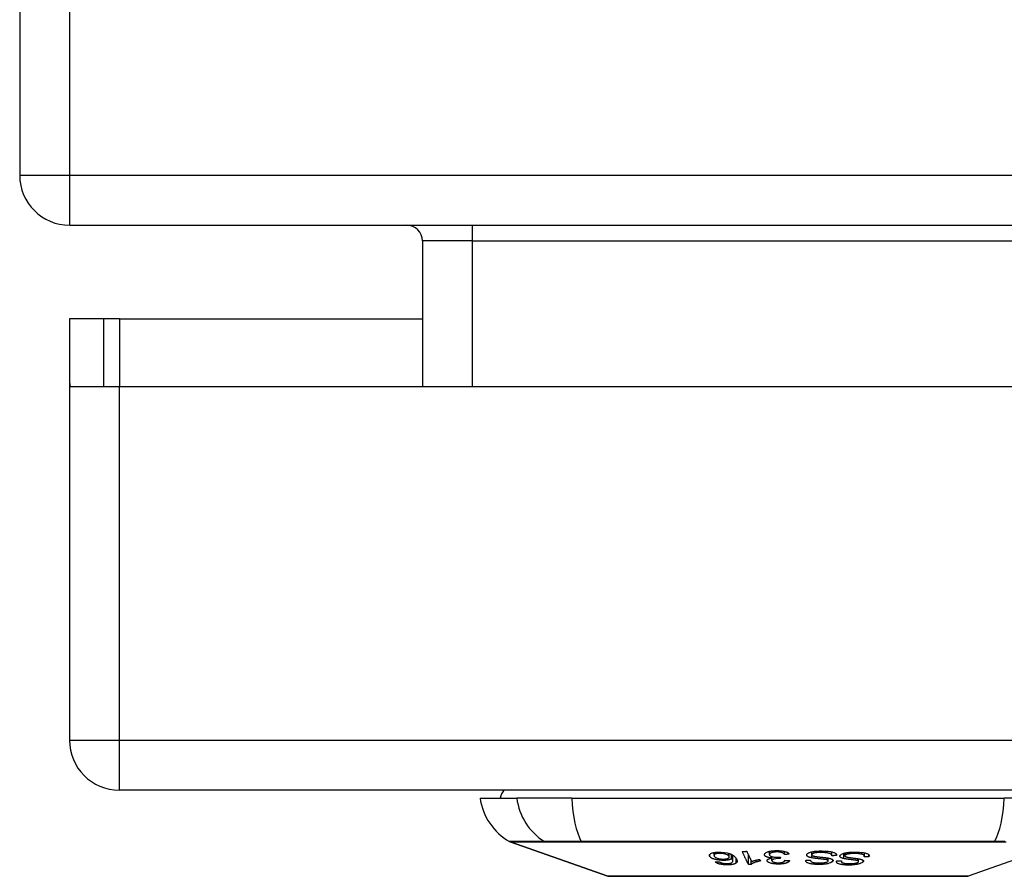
# Model space of a CAD drawing. Header units: inches. Extents: x 28 to 747, y 82 to 346.
# Tile 1 of 246: x 28.44 to 30.4, y 81.83 to 83.53. Entities that reach past the tile are written whole.
import ezdxf

# ---------------------------------------------------------------- set-up
doc = ezdxf.new("R2010")
doc.units = ezdxf.units.IN
doc.header["$MEASUREMENT"] = 0
doc.layers.add('Visible Edges(ANSI)', color=7, linetype='Continuous', lineweight=25)
doc.layers.add('Visible Tangent Edges(ANSI)', color=7, linetype='Continuous', lineweight=25)

msp = doc.modelspace()

# ---------------------------------------------------------------- linework, layer by layer
at = {"layer": 'Visible Edges(ANSI)'}
for p, q in [((28.4441, 95.0191), (28.4441, 83.2171)), ((28.5431, 83.1181), (100.3451, 83.1181)), ((29.2422, 83.0871), (29.2422, 82.7985)), ((28.6106, 82.9325), (28.5426, 82.9325)), ((28.5426, 82.9325), (28.5426, 82.8155)), ((28.6416, 82.9325), (28.6106, 82.9325)), ((28.6106, 82.7985), (28.6106, 82.9325)), ((28.6416, 82.9325), (29.2422, 82.9325)), ((28.5426, 82.8155), (28.5426, 82.0975)), ((28.544, 82.7985), (28.6416, 82.7985)), ((28.6416, 82.7985), (31.1996, 82.7985)), ((100.2466, 81.9985), (28.6416, 81.9985)), ((29.3563, 81.9828), (29.4291, 81.9828)), ((29.5379, 81.9828), (29.4291, 81.9828)), ((29.5379, 81.9828), (30.3952, 81.9828)), ((30.504, 81.9828), (30.3952, 81.9828)), ((29.6097, 81.8281), (29.4162, 81.8959)), ((30.5169, 81.8959), (30.3234, 81.8281)), ((29.82, 81.8691), (29.82, 81.8748)), ((29.8503, 81.866), (29.8503, 81.8729)), ((29.9297, 81.8707), (29.9297, 81.8771)), ((29.9598, 81.871), (29.9598, 81.877)), ((30.0135, 81.8704), (30.0135, 81.8762)), ((30.0534, 81.8688), (30.0534, 81.8761)), ((30.0792, 81.8683), (30.0792, 81.8739)), ((30.118, 81.8677), (30.118, 81.8742)), ((29.8548, 81.8631), (29.8548, 81.871)), ((29.8572, 81.8581), (29.8572, 81.8696)), ((29.888, 81.8513), (29.888, 81.8706)), ((29.8938, 81.8513), (29.8938, 81.8582)), ((29.9107, 81.8613), (29.9122, 81.8582)), ((29.9347, 81.8588), (29.9347, 81.8639)), ((29.9348, 81.8639), (29.9348, 81.8666)), ((29.9515, 81.8658), (29.9509, 81.863)), ((29.9509, 81.863), (29.9509, 81.8657)), ((30.0112, 81.8592), (30.0112, 81.8595)), ((30.0462, 81.8584), (30.0462, 81.8639)), ((30.0628, 81.8688), (30.0628, 81.8709)), ((30.0723, 81.857), (30.0723, 81.8583)), ((30.1065, 81.8571), (30.1065, 81.8624)), ((30.1268, 81.8664), (30.1268, 81.8706))]:
    msp.add_line(p, q, dxfattribs=at)
at = {"layer": 'Visible Edges(ANSI)', "flags": 128}
for points in [[(29.812, 81.8665), (29.8116, 81.867), (29.8113, 81.8675), (29.811, 81.868), (29.8109, 81.8686), (29.8108, 81.8691), (29.8109, 81.8696), (29.811, 81.8701), (29.8113, 81.8706), (29.8116, 81.8711), (29.8121, 81.8717), (29.8128, 81.8723), (29.8138, 81.8729), (29.815, 81.8735), (29.8162, 81.8739), (29.8173, 81.8742), (29.8183, 81.8745), (29.8193, 81.8747), (29.8203, 81.8749), (29.8214, 81.8751), (29.8226, 81.8752), (29.8238, 81.8754), (29.825, 81.8755), (29.8263, 81.8756), (29.8275, 81.8756)], [(29.8298, 81.8731), (29.8291, 81.8731), (29.8284, 81.873), (29.8277, 81.873), (29.827, 81.8729), (29.8263, 81.8728), (29.8257, 81.8727), (29.8251, 81.8726), (29.8245, 81.8724), (29.824, 81.8723), (29.8235, 81.8721), (29.823, 81.872), (29.8226, 81.8718), (29.8222, 81.8716), (29.8218, 81.8714), (29.8215, 81.8712), (29.8211, 81.8709), (29.8207, 81.8706), (29.8203, 81.8702), (29.8201, 81.8697), (29.82, 81.8691), (29.82, 81.8686), (29.8202, 81.868), (29.8206, 81.8675), (29.821, 81.8669)], [(29.8275, 81.8756), (29.834, 81.8756), (29.8405, 81.8751), (29.8463, 81.8741), (29.8499, 81.8731), (29.8511, 81.8727), (29.852, 81.8723), (29.8529, 81.8719), (29.8537, 81.8715), (29.8545, 81.8711), (29.8553, 81.8707), (29.856, 81.8703), (29.8567, 81.8699), (29.8573, 81.8695), (29.8579, 81.8691), (29.8585, 81.8687), (29.859, 81.8682), (29.8596, 81.8678), (29.8601, 81.8673), (29.8606, 81.8669), (29.861, 81.8664), (29.8615, 81.866), (29.8619, 81.8655), (29.8623, 81.8651), (29.8626, 81.8647)], [(29.8495, 81.8678), (29.8491, 81.8682), (29.8487, 81.8686), (29.8483, 81.8689), (29.8477, 81.8693), (29.8472, 81.8697), (29.8465, 81.87), (29.8458, 81.8704), (29.845, 81.8707), (29.8442, 81.8711), (29.8433, 81.8714), (29.8424, 81.8717), (29.8414, 81.872), (29.8404, 81.8722), (29.8393, 81.8724), (29.8382, 81.8726), (29.8372, 81.8728), (29.8362, 81.8729), (29.8352, 81.873), (29.8343, 81.8731), (29.8334, 81.8731), (29.8325, 81.8732), (29.8316, 81.8732), (29.8307, 81.8732), (29.8298, 81.8731)], [(29.8758, 81.877), (29.8761, 81.877), (29.8765, 81.877), (29.8769, 81.877), (29.8773, 81.877), (29.8776, 81.877), (29.878, 81.877), (29.8784, 81.877), (29.8788, 81.877), (29.8792, 81.877), (29.8795, 81.8771), (29.8799, 81.8771), (29.8803, 81.8771), (29.8807, 81.8771), (29.8811, 81.8771), (29.8814, 81.8771), (29.8818, 81.8771), (29.8822, 81.8771), (29.8826, 81.8771), (29.8829, 81.8771), (29.8833, 81.8771), (29.8837, 81.8772), (29.8841, 81.8772), (29.8845, 81.8772), (29.8848, 81.8772)], [(29.888, 81.8513), (29.8875, 81.8523), (29.8869, 81.8534), (29.8864, 81.8545), (29.8859, 81.8555), (29.8854, 81.8566), (29.8849, 81.8577), (29.8844, 81.8587), (29.8839, 81.8598), (29.8834, 81.8609), (29.8829, 81.862), (29.8824, 81.863), (29.8818, 81.8641), (29.8813, 81.8652), (29.8808, 81.8663), (29.8803, 81.8674), (29.8798, 81.8684), (29.8793, 81.8695), (29.8788, 81.8706), (29.8783, 81.8717), (29.8778, 81.8727), (29.8773, 81.8738), (29.8768, 81.8749), (29.8763, 81.8759), (29.8758, 81.877)], [(29.8848, 81.8772), (29.8852, 81.8764), (29.8856, 81.8755), (29.886, 81.8747), (29.8864, 81.8738), (29.8868, 81.873), (29.8872, 81.8722), (29.8876, 81.8713), (29.888, 81.8705), (29.8884, 81.8697), (29.8888, 81.8688), (29.8892, 81.868), (29.8896, 81.8671), (29.89, 81.8663), (29.8904, 81.8655), (29.8908, 81.8646), (29.8912, 81.8638), (29.8916, 81.8629), (29.892, 81.8621), (29.8924, 81.8613), (29.8928, 81.8604), (29.8932, 81.8596), (29.8936, 81.8587), (29.8939, 81.8579), (29.8943, 81.8571)], [(29.92, 81.8704), (29.92, 81.8711), (29.9201, 81.8718), (29.9205, 81.8725), (29.921, 81.8731), (29.9217, 81.8738), (29.9226, 81.8744), (29.9236, 81.875), (29.9247, 81.8755), (29.9259, 81.876), (29.927, 81.8764), (29.9281, 81.8767), (29.9291, 81.877), (29.9302, 81.8772), (29.9313, 81.8775), (29.9325, 81.8777), (29.9337, 81.8779), (29.9349, 81.8781), (29.9362, 81.8782), (29.9375, 81.8783), (29.9388, 81.8784), (29.9401, 81.8785), (29.9414, 81.8786), (29.9428, 81.8786), (29.9441, 81.8786)], [(29.9444, 81.876), (29.9432, 81.8759), (29.942, 81.8759), (29.9409, 81.8758), (29.9397, 81.8757), (29.9386, 81.8756), (29.9376, 81.8754), (29.9366, 81.8752), (29.9356, 81.8749), (29.9348, 81.8747), (29.9341, 81.8745), (29.9334, 81.8742), (29.9328, 81.874), (29.9323, 81.8737), (29.9318, 81.8735), (29.9314, 81.8732), (29.931, 81.8729), (29.9306, 81.8726), (29.9303, 81.8723), (29.9301, 81.872), (29.9299, 81.8717), (29.9298, 81.8714), (29.9298, 81.8711), (29.9297, 81.8708), (29.9297, 81.8704)], [(29.9441, 81.8786), (29.9463, 81.8786), (29.9484, 81.8786), (29.9505, 81.8784), (29.9526, 81.8783), (29.9546, 81.878), (29.9565, 81.8777), (29.9581, 81.8774), (29.9595, 81.8771), (29.9606, 81.8768), (29.9615, 81.8765), (29.9624, 81.8762), (29.9632, 81.8759), (29.964, 81.8756), (29.9647, 81.8753), (29.9654, 81.875), (29.966, 81.8746), (29.9666, 81.8742), (29.9671, 81.8739), (29.9675, 81.8735), (29.9679, 81.8731), (29.9682, 81.8727), (29.9685, 81.8723), (29.9687, 81.8719), (29.9689, 81.8715)], [(29.9598, 81.871), (29.9595, 81.8713), (29.9592, 81.8717), (29.9588, 81.8721), (29.9584, 81.8725), (29.9579, 81.8729), (29.9574, 81.8732), (29.9569, 81.8736), (29.9563, 81.8739), (29.9556, 81.8742), (29.9548, 81.8745), (29.954, 81.8748), (29.9533, 81.875), (29.9525, 81.8752), (29.9518, 81.8753), (29.9512, 81.8755), (29.9505, 81.8756), (29.9498, 81.8757), (29.949, 81.8758), (29.9483, 81.8758), (29.9475, 81.8759), (29.9468, 81.8759), (29.946, 81.876), (29.9452, 81.876), (29.9444, 81.876)], [(30.004, 81.8709), (30.0042, 81.8714), (30.0045, 81.8718), (30.0048, 81.8722), (30.0052, 81.8726), (30.0057, 81.8729), (30.0062, 81.8733), (30.0068, 81.8737), (30.0075, 81.8741), (30.0082, 81.8744), (30.0091, 81.8748), (30.01, 81.8751), (30.0111, 81.8755), (30.0122, 81.8759), (30.0135, 81.8762), (30.0149, 81.8765), (30.0163, 81.8768), (30.0178, 81.877), (30.0193, 81.8772), (30.021, 81.8774), (30.0231, 81.8776), (30.0257, 81.8778), (30.0286, 81.8779), (30.0316, 81.878), (30.0346, 81.878)], [(30.0338, 81.8749), (30.0326, 81.8749), (30.0314, 81.8749), (30.0301, 81.8749), (30.0289, 81.8749), (30.0276, 81.8748), (30.0264, 81.8748), (30.0252, 81.8747), (30.024, 81.8746), (30.0228, 81.8744), (30.0216, 81.8743), (30.0205, 81.8741), (30.0194, 81.8739), (30.0184, 81.8737), (30.0174, 81.8734), (30.0167, 81.8731), (30.016, 81.8729), (30.0155, 81.8726), (30.015, 81.8724), (30.0147, 81.8722), (30.0144, 81.8719), (30.0141, 81.8717), (30.0139, 81.8714), (30.0137, 81.8712), (30.0136, 81.8709)], [(30.0534, 81.8686), (30.0534, 81.869), (30.0533, 81.8694), (30.0532, 81.8699), (30.053, 81.8703), (30.0527, 81.8707), (30.0524, 81.8711), (30.0519, 81.8715), (30.0514, 81.8719), (30.0507, 81.8723), (30.0499, 81.8726), (30.049, 81.8729), (30.0479, 81.8732), (30.0469, 81.8735), (30.0457, 81.8737), (30.0446, 81.8739), (30.0435, 81.8741), (30.0424, 81.8743), (30.0412, 81.8744), (30.04, 81.8745), (30.0388, 81.8746), (30.0376, 81.8747), (30.0363, 81.8748), (30.0351, 81.8749), (30.0338, 81.8749)], [(30.0346, 81.878), (30.039, 81.8778), (30.0431, 81.8776), (30.0465, 81.8772), (30.0492, 81.8769), (30.0511, 81.8766), (30.0528, 81.8763), (30.0543, 81.8759), (30.0557, 81.8755), (30.057, 81.8751), (30.0582, 81.8746), (30.0592, 81.8742), (30.0601, 81.8737), (30.0608, 81.8732), (30.0613, 81.8728), (30.0618, 81.8724), (30.0621, 81.872), (30.0624, 81.8716), (30.0626, 81.8712), (30.0628, 81.8708), (30.0629, 81.8704), (30.0629, 81.87), (30.0629, 81.8696), (30.0629, 81.8692), (30.0628, 81.8688)], [(30.0702, 81.8695), (30.0712, 81.8705), (30.0726, 81.8714), (30.0743, 81.8723), (30.0759, 81.8729), (30.0773, 81.8734), (30.0787, 81.8738), (30.0801, 81.8741), (30.0817, 81.8745), (30.0833, 81.8747), (30.0849, 81.875), (30.0865, 81.8752), (30.088, 81.8754), (30.0894, 81.8755), (30.0908, 81.8756), (30.092, 81.8757), (30.0933, 81.8757), (30.0945, 81.8758), (30.0957, 81.8758), (30.097, 81.8758), (30.0982, 81.8758), (30.0994, 81.8758), (30.1006, 81.8758), (30.1019, 81.8758), (30.103, 81.8757)], [(30.101, 81.8728), (30.0993, 81.8728), (30.0975, 81.8729), (30.0958, 81.8729), (30.094, 81.8728), (30.0923, 81.8727), (30.0909, 81.8726), (30.0896, 81.8725), (30.0886, 81.8724), (30.0876, 81.8723), (30.0866, 81.8721), (30.0856, 81.8719), (30.0847, 81.8717), (30.0838, 81.8715), (30.0831, 81.8713), (30.0825, 81.8711), (30.0819, 81.8709), (30.0815, 81.8707), (30.0812, 81.8705), (30.0808, 81.8703), (30.0805, 81.8701), (30.0803, 81.8699), (30.08, 81.8697), (30.0798, 81.8696), (30.0796, 81.8694)], [(30.1176, 81.8664), (30.1177, 81.8666), (30.1178, 81.8668), (30.1179, 81.8671), (30.1179, 81.8673), (30.1179, 81.8675), (30.118, 81.8678), (30.1179, 81.868), (30.1179, 81.8682), (30.1178, 81.8685), (30.1177, 81.8687), (30.1176, 81.8689), (30.1174, 81.8692), (30.1172, 81.8694), (30.117, 81.8696), (30.1166, 81.8699), (30.116, 81.8702), (30.1152, 81.8706), (30.1141, 81.871), (30.1127, 81.8713), (30.1109, 81.8717), (30.1087, 81.8721), (30.1063, 81.8724), (30.1037, 81.8726), (30.101, 81.8728)], [(30.103, 81.8757), (30.1057, 81.8756), (30.1083, 81.8754), (30.1109, 81.8752), (30.1134, 81.8749), (30.1157, 81.8746), (30.1176, 81.8743), (30.1193, 81.874), (30.1209, 81.8736), (30.1223, 81.8732), (30.1235, 81.8727), (30.1246, 81.8722), (30.1255, 81.8717), (30.1262, 81.8712), (30.1267, 81.8707), (30.1271, 81.8702), (30.1274, 81.8698), (30.1276, 81.8694), (30.1277, 81.8689), (30.1277, 81.8685), (30.1277, 81.8681), (30.1275, 81.8677), (30.1274, 81.8673), (30.1271, 81.8668), (30.1268, 81.8664)], [(29.84, 81.8591), (29.8374, 81.8591), (29.8347, 81.8592), (29.832, 81.8594), (29.8293, 81.8597), (29.8269, 81.8601), (29.8248, 81.8605), (29.8233, 81.8609), (29.8222, 81.8611), (29.8212, 81.8614), (29.8203, 81.8617), (29.8195, 81.862), (29.8186, 81.8623), (29.8178, 81.8626), (29.8171, 81.8629), (29.8164, 81.8633), (29.8157, 81.8636), (29.8151, 81.8639), (29.8146, 81.8643), (29.814, 81.8646), (29.8136, 81.865), (29.8131, 81.8654), (29.8127, 81.8657), (29.8123, 81.8661), (29.812, 81.8665)], [(29.821, 81.8669), (29.8214, 81.8665), (29.8218, 81.866), (29.8223, 81.8656), (29.8229, 81.8652), (29.8236, 81.8648), (29.8244, 81.8644), (29.8252, 81.864), (29.8261, 81.8637), (29.8271, 81.8633), (29.8281, 81.8631), (29.829, 81.8628), (29.8298, 81.8626), (29.8306, 81.8625), (29.8314, 81.8623), (29.8322, 81.8622), (29.833, 81.8621), (29.8338, 81.862), (29.8346, 81.8619), (29.8355, 81.8619), (29.8363, 81.8619), (29.8371, 81.8618), (29.838, 81.8618), (29.8388, 81.8618), (29.8396, 81.8618)], [(29.8222, 81.856), (29.8225, 81.856), (29.8229, 81.8561), (29.8232, 81.8561), (29.8236, 81.8561), (29.824, 81.8561), (29.8243, 81.8561), (29.8247, 81.8561), (29.825, 81.8562), (29.8254, 81.8562), (29.8257, 81.8562), (29.8261, 81.8562), (29.8265, 81.8562), (29.8268, 81.8563), (29.8272, 81.8563), (29.8275, 81.8563), (29.8279, 81.8563), (29.8283, 81.8563), (29.8286, 81.8563), (29.829, 81.8564), (29.8293, 81.8564), (29.8297, 81.8564), (29.83, 81.8564), (29.8304, 81.8564), (29.8308, 81.8564)], [(29.8478, 81.8504), (29.8465, 81.8503), (29.8452, 81.8503), (29.8439, 81.8504), (29.8425, 81.8504), (29.8412, 81.8505), (29.8399, 81.8506), (29.8385, 81.8507), (29.8372, 81.8509), (29.8359, 81.851), (29.8347, 81.8513), (29.8335, 81.8515), (29.8323, 81.8517), (29.8311, 81.852), (29.83, 81.8523), (29.829, 81.8526), (29.828, 81.853), (29.827, 81.8533), (29.8262, 81.8537), (29.8254, 81.8541), (29.8246, 81.8544), (29.8239, 81.8548), (29.8233, 81.8552), (29.8227, 81.8556), (29.8222, 81.856)], [(29.8308, 81.8564), (29.8309, 81.8563), (29.8311, 81.8562), (29.8313, 81.8561), (29.8315, 81.856), (29.8317, 81.8559), (29.8319, 81.8558), (29.8321, 81.8557), (29.8323, 81.8555), (29.8325, 81.8554), (29.8327, 81.8553), (29.8329, 81.8552), (29.8332, 81.8551), (29.8334, 81.855), (29.8336, 81.8549), (29.8339, 81.8548), (29.8341, 81.8547), (29.8343, 81.8546), (29.8346, 81.8545), (29.8349, 81.8544), (29.8351, 81.8543), (29.8354, 81.8542), (29.8357, 81.8541), (29.836, 81.854), (29.8363, 81.8539)], [(29.8363, 81.8539), (29.8367, 81.8538), (29.8371, 81.8537), (29.8374, 81.8537), (29.8378, 81.8536), (29.8382, 81.8535), (29.8386, 81.8534), (29.839, 81.8533), (29.8394, 81.8533), (29.8399, 81.8532), (29.8403, 81.8532), (29.8407, 81.8531), (29.8411, 81.8531), (29.8415, 81.853), (29.842, 81.853), (29.8424, 81.8529), (29.8428, 81.8529), (29.8433, 81.8529), (29.8437, 81.8529), (29.8441, 81.8528), (29.8446, 81.8528), (29.845, 81.8528), (29.8454, 81.8528), (29.8459, 81.8528), (29.8463, 81.8528)], [(29.8396, 81.8618), (29.841, 81.8619), (29.8423, 81.862), (29.8436, 81.8622), (29.8447, 81.8624), (29.8458, 81.8626), (29.8467, 81.8629), (29.8475, 81.8632), (29.8481, 81.8635), (29.8486, 81.8637), (29.849, 81.864), (29.8493, 81.8642), (29.8496, 81.8645), (29.8498, 81.8647), (29.85, 81.865), (29.8501, 81.8653), (29.8502, 81.8655), (29.8503, 81.8658), (29.8503, 81.8661), (29.8502, 81.8664), (29.8502, 81.8667), (29.85, 81.8669), (29.8499, 81.8672), (29.8497, 81.8675), (29.8495, 81.8678)], [(29.8548, 81.8631), (29.8546, 81.8628), (29.8543, 81.8626), (29.854, 81.8624), (29.8537, 81.8622), (29.8534, 81.862), (29.853, 81.8617), (29.8527, 81.8615), (29.8523, 81.8613), (29.8518, 81.8611), (29.8513, 81.861), (29.8508, 81.8608), (29.8502, 81.8606), (29.8496, 81.8604), (29.8489, 81.8602), (29.8482, 81.86), (29.8474, 81.8599), (29.8465, 81.8597), (29.8457, 81.8596), (29.8448, 81.8595), (29.8439, 81.8594), (29.843, 81.8593), (29.842, 81.8592), (29.841, 81.8591), (29.84, 81.8591)], [(29.8463, 81.8528), (29.8466, 81.8529), (29.847, 81.8529), (29.8473, 81.8529), (29.8476, 81.8529), (29.8479, 81.8529), (29.8482, 81.853), (29.8486, 81.853), (29.8489, 81.853), (29.8492, 81.853), (29.8495, 81.8531), (29.8498, 81.8531), (29.8501, 81.8532), (29.8504, 81.8532), (29.8506, 81.8533), (29.8509, 81.8533), (29.8512, 81.8534), (29.8514, 81.8534), (29.8517, 81.8535), (29.8519, 81.8535), (29.8521, 81.8536), (29.8524, 81.8537), (29.8526, 81.8537), (29.8528, 81.8538), (29.853, 81.8539)], [(29.8636, 81.8538), (29.8632, 81.8535), (29.8628, 81.8533), (29.8624, 81.853), (29.862, 81.8528), (29.8615, 81.8526), (29.861, 81.8524), (29.8605, 81.8522), (29.8599, 81.852), (29.8593, 81.8518), (29.8587, 81.8516), (29.8581, 81.8515), (29.8574, 81.8513), (29.8567, 81.8512), (29.856, 81.8511), (29.8552, 81.8509), (29.8545, 81.8508), (29.8537, 81.8507), (29.8529, 81.8507), (29.8521, 81.8506), (29.8513, 81.8505), (29.8504, 81.8505), (29.8496, 81.8504), (29.8487, 81.8504), (29.8478, 81.8504)], [(29.853, 81.8539), (29.8543, 81.8544), (29.8554, 81.855), (29.8562, 81.8557), (29.8567, 81.8564), (29.857, 81.8571), (29.8572, 81.8577), (29.8572, 81.8581), (29.8572, 81.8585), (29.8571, 81.8588), (29.8571, 81.859), (29.857, 81.8593), (29.8569, 81.8596), (29.8568, 81.8599), (29.8567, 81.8602), (29.8565, 81.8605), (29.8564, 81.8608), (29.8562, 81.8611), (29.856, 81.8614), (29.8558, 81.8617), (29.8556, 81.8619), (29.8554, 81.8622), (29.8552, 81.8625), (29.855, 81.8628), (29.8548, 81.8631)], [(29.8626, 81.8647), (29.863, 81.8642), (29.8634, 81.8637), (29.8638, 81.8632), (29.8641, 81.8627), (29.8644, 81.8622), (29.8647, 81.8617), (29.8649, 81.8612), (29.8652, 81.8607), (29.8654, 81.8603), (29.8655, 81.8598), (29.8657, 81.8593), (29.8658, 81.8588), (29.8659, 81.8584), (29.8659, 81.8579), (29.8659, 81.8575), (29.8658, 81.857), (29.8657, 81.8566), (29.8656, 81.8562), (29.8654, 81.8557), (29.8651, 81.8553), (29.8649, 81.8549), (29.8645, 81.8545), (29.8641, 81.8541), (29.8636, 81.8538)], [(29.9122, 81.8582), (29.9107, 81.8579), (29.9093, 81.8576), (29.908, 81.8573), (29.9068, 81.857), (29.9057, 81.8567), (29.9046, 81.8564), (29.9036, 81.8561), (29.9027, 81.8558), (29.9018, 81.8555), (29.901, 81.8552), (29.9002, 81.8549), (29.8995, 81.8546), (29.8989, 81.8543), (29.8983, 81.8541), (29.8977, 81.8538), (29.8972, 81.8536), (29.8967, 81.8533), (29.8962, 81.853), (29.8957, 81.8528), (29.8953, 81.8525), (29.8948, 81.8522), (29.8945, 81.8519), (29.8941, 81.8516), (29.8938, 81.8513)], [(29.8943, 81.8571), (29.8948, 81.8572), (29.8952, 81.8574), (29.8956, 81.8576), (29.8961, 81.8577), (29.8965, 81.8579), (29.897, 81.858), (29.8975, 81.8582), (29.8979, 81.8583), (29.8984, 81.8585), (29.8989, 81.8586), (29.8994, 81.8588), (29.8999, 81.8589), (29.9004, 81.859), (29.9009, 81.8592), (29.9015, 81.8593), (29.9022, 81.8595), (29.903, 81.8597), (29.9039, 81.8599), (29.9049, 81.8601), (29.906, 81.8604), (29.9071, 81.8606), (29.9083, 81.8609), (29.9095, 81.8611), (29.9107, 81.8613)], [(29.9348, 81.8639), (29.9341, 81.864), (29.9333, 81.8641), (29.9325, 81.8642), (29.9318, 81.8643), (29.931, 81.8644), (29.9303, 81.8645), (29.9296, 81.8646), (29.9289, 81.8648), (29.9282, 81.8649), (29.9275, 81.8651), (29.9269, 81.8652), (29.9263, 81.8654), (29.9257, 81.8656), (29.9251, 81.8658), (29.9244, 81.8661), (29.9237, 81.8664), (29.923, 81.8668), (29.9222, 81.8672), (29.9216, 81.8677), (29.921, 81.8683), (29.9206, 81.8688), (29.9203, 81.8693), (29.9201, 81.8698), (29.92, 81.8704)], [(29.9252, 81.8587), (29.9252, 81.8589), (29.9252, 81.8591), (29.9252, 81.8594), (29.9253, 81.8596), (29.9254, 81.8599), (29.9255, 81.8601), (29.9257, 81.8603), (29.9259, 81.8605), (29.9261, 81.8608), (29.9263, 81.861), (29.9266, 81.8612), (29.9269, 81.8614), (29.9273, 81.8617), (29.9277, 81.8619), (29.9282, 81.8622), (29.9288, 81.8624), (29.9294, 81.8626), (29.9301, 81.8629), (29.9308, 81.8631), (29.9315, 81.8633), (29.9323, 81.8635), (29.9331, 81.8636), (29.934, 81.8638), (29.9348, 81.8639)], [(29.948, 81.8519), (29.9464, 81.8519), (29.9448, 81.8519), (29.9431, 81.852), (29.9415, 81.8521), (29.94, 81.8523), (29.9384, 81.8525), (29.9369, 81.8527), (29.9355, 81.853), (29.9341, 81.8533), (29.9328, 81.8536), (29.9316, 81.854), (29.9305, 81.8544), (29.9295, 81.8548), (29.9287, 81.8551), (29.928, 81.8555), (29.9274, 81.8559), (29.9269, 81.8562), (29.9265, 81.8566), (29.9262, 81.8569), (29.9259, 81.8572), (29.9256, 81.8576), (29.9254, 81.8579), (29.9253, 81.8583), (29.9252, 81.8587)], [(29.9297, 81.8704), (29.9298, 81.8701), (29.9299, 81.8698), (29.93, 81.8695), (29.9302, 81.8693), (29.9305, 81.869), (29.9307, 81.8687), (29.9311, 81.8684), (29.9314, 81.8681), (29.9319, 81.8679), (29.9323, 81.8676), (29.9329, 81.8674), (29.9334, 81.8671), (29.934, 81.8669), (29.9347, 81.8667), (29.9355, 81.8665), (29.9363, 81.8662), (29.9373, 81.866), (29.9383, 81.8659), (29.9394, 81.8657), (29.9405, 81.8656), (29.9416, 81.8655), (29.9428, 81.8654), (29.9439, 81.8654), (29.9451, 81.8654)], [(29.9494, 81.863), (29.9457, 81.8629), (29.9423, 81.8625), (29.9393, 81.8619), (29.9376, 81.8615), (29.9371, 81.8613), (29.9368, 81.8612), (29.9365, 81.8611), (29.9363, 81.8609), (29.9361, 81.8608), (29.9358, 81.8607), (29.9357, 81.8605), (29.9355, 81.8604), (29.9353, 81.8602), (29.9352, 81.8601), (29.9351, 81.86), (29.935, 81.8598), (29.9349, 81.8597), (29.9348, 81.8595), (29.9348, 81.8593), (29.9347, 81.8592), (29.9347, 81.859), (29.9347, 81.8589), (29.9347, 81.8587), (29.9347, 81.8586)], [(29.9347, 81.8586), (29.9348, 81.8583), (29.9349, 81.858), (29.935, 81.8578), (29.9352, 81.8575), (29.9354, 81.8573), (29.9357, 81.857), (29.9361, 81.8568), (29.9364, 81.8565), (29.9369, 81.8563), (29.9374, 81.8561), (29.9379, 81.8559), (29.9385, 81.8557), (29.9391, 81.8555), (29.9398, 81.8553), (29.9405, 81.8551), (29.9412, 81.855), (29.9419, 81.8549), (29.9427, 81.8548), (29.9435, 81.8547), (29.9443, 81.8546), (29.9451, 81.8546), (29.9459, 81.8545), (29.9467, 81.8545), (29.9475, 81.8545)], [(29.9451, 81.8654), (29.9454, 81.8654), (29.9456, 81.8654), (29.9459, 81.8654), (29.9462, 81.8654), (29.9464, 81.8654), (29.9467, 81.8654), (29.947, 81.8654), (29.9472, 81.8655), (29.9475, 81.8655), (29.9478, 81.8655), (29.948, 81.8655), (29.9483, 81.8655), (29.9486, 81.8655), (29.9489, 81.8656), (29.9491, 81.8656), (29.9494, 81.8656), (29.9497, 81.8656), (29.9499, 81.8657), (29.9502, 81.8657), (29.9505, 81.8657), (29.9507, 81.8657), (29.951, 81.8658), (29.9513, 81.8658), (29.9515, 81.8658)], [(29.9475, 81.8545), (29.9488, 81.8545), (29.9501, 81.8546), (29.9513, 81.8547), (29.9525, 81.8549), (29.9537, 81.8551), (29.9547, 81.8553), (29.9555, 81.8555), (29.9561, 81.8557), (29.9567, 81.8559), (29.9571, 81.8561), (29.9575, 81.8563), (29.9579, 81.8565), (29.9583, 81.8567), (29.9586, 81.8569), (29.9589, 81.8572), (29.9592, 81.8574), (29.9594, 81.8576), (29.9596, 81.8579), (29.9598, 81.8581), (29.96, 81.8584), (29.9601, 81.8586), (29.9602, 81.8589), (29.9603, 81.8591), (29.9604, 81.8594)], [(29.9697, 81.8589), (29.9694, 81.8583), (29.9691, 81.8578), (29.9686, 81.8572), (29.968, 81.8566), (29.9673, 81.856), (29.9665, 81.8555), (29.9656, 81.855), (29.9647, 81.8546), (29.9638, 81.8542), (29.9629, 81.8539), (29.962, 81.8536), (29.9611, 81.8533), (29.9602, 81.8531), (29.9592, 81.8529), (29.9582, 81.8527), (29.9571, 81.8525), (29.9561, 81.8524), (29.955, 81.8522), (29.9538, 81.8521), (29.9527, 81.852), (29.9516, 81.852), (29.9504, 81.8519), (29.9492, 81.8519), (29.948, 81.8519)], [(29.9509, 81.863), (29.9508, 81.863), (29.9508, 81.863), (29.9507, 81.863), (29.9507, 81.863), (29.9506, 81.863), (29.9505, 81.863), (29.9505, 81.863), (29.9504, 81.863), (29.9503, 81.863), (29.9503, 81.863), (29.9502, 81.863), (29.9502, 81.863), (29.9501, 81.863), (29.95, 81.863), (29.95, 81.863), (29.9499, 81.863), (29.9498, 81.863), (29.9498, 81.863), (29.9497, 81.863), (29.9497, 81.863), (29.9496, 81.863), (29.9495, 81.863), (29.9495, 81.863), (29.9494, 81.863)], [(29.9689, 81.8715), (29.9686, 81.8715), (29.9682, 81.8715), (29.9678, 81.8715), (29.9674, 81.8714), (29.967, 81.8714), (29.9667, 81.8714), (29.9663, 81.8714), (29.9659, 81.8713), (29.9655, 81.8713), (29.9651, 81.8713), (29.9647, 81.8713), (29.9644, 81.8712), (29.964, 81.8712), (29.9636, 81.8712), (29.9632, 81.8712), (29.9628, 81.8711), (29.9625, 81.8711), (29.9621, 81.8711), (29.9617, 81.8711), (29.9613, 81.8711), (29.9609, 81.871), (29.9606, 81.871), (29.9602, 81.871), (29.9598, 81.871)], [(29.9604, 81.8594), (29.9608, 81.8594), (29.9612, 81.8593), (29.9616, 81.8593), (29.962, 81.8593), (29.9624, 81.8593), (29.9627, 81.8593), (29.9631, 81.8592), (29.9635, 81.8592), (29.9639, 81.8592), (29.9643, 81.8592), (29.9647, 81.8592), (29.9651, 81.8592), (29.9654, 81.8591), (29.9658, 81.8591), (29.9662, 81.8591), (29.9666, 81.8591), (29.967, 81.8591), (29.9674, 81.859), (29.9678, 81.859), (29.9681, 81.859), (29.9685, 81.859), (29.9689, 81.859), (29.9693, 81.859), (29.9697, 81.8589)], [(30.0265, 81.8512), (30.025, 81.8512), (30.0235, 81.8512), (30.022, 81.8513), (30.0205, 81.8514), (30.019, 81.8515), (30.0176, 81.8516), (30.0161, 81.8518), (30.0147, 81.8519), (30.0134, 81.8522), (30.012, 81.8524), (30.0106, 81.8527), (30.009, 81.8531), (30.0075, 81.8535), (30.006, 81.8541), (30.0048, 81.8546), (30.0038, 81.8552), (30.0031, 81.8558), (30.0025, 81.8563), (30.0021, 81.8568), (30.0018, 81.8574), (30.0016, 81.8579), (30.0015, 81.8584), (30.0016, 81.859), (30.0017, 81.8595)], [(30.0017, 81.8595), (30.0021, 81.8595), (30.0025, 81.8595), (30.0029, 81.8595), (30.0033, 81.8595), (30.0037, 81.8595), (30.0041, 81.8595), (30.0045, 81.8595), (30.0048, 81.8595), (30.0052, 81.8595), (30.0056, 81.8595), (30.006, 81.8595), (30.0064, 81.8595), (30.0068, 81.8595), (30.0072, 81.8595), (30.0076, 81.8595), (30.008, 81.8595), (30.0084, 81.8595), (30.0088, 81.8595), (30.0092, 81.8595), (30.0096, 81.8595), (30.01, 81.8595), (30.0104, 81.8595), (30.0108, 81.8595), (30.0112, 81.8595)], [(30.0141, 81.8642), (30.013, 81.8645), (30.0119, 81.8647), (30.0109, 81.865), (30.0099, 81.8653), (30.009, 81.8656), (30.0081, 81.8659), (30.0073, 81.8662), (30.0066, 81.8666), (30.006, 81.8669), (30.0055, 81.8672), (30.0051, 81.8675), (30.0048, 81.8678), (30.0046, 81.8681), (30.0044, 81.8684), (30.0042, 81.8686), (30.004, 81.8689), (30.0039, 81.8691), (30.0039, 81.8694), (30.0038, 81.8696), (30.0038, 81.8699), (30.0038, 81.8702), (30.0039, 81.8704), (30.0039, 81.8707), (30.004, 81.8709)], [(30.0112, 81.8595), (30.0112, 81.8589), (30.0113, 81.8584), (30.0116, 81.8578), (30.012, 81.8573), (30.0126, 81.8568), (30.0133, 81.8563), (30.0142, 81.8559), (30.0151, 81.8556), (30.0159, 81.8553), (30.0165, 81.8552), (30.0172, 81.855), (30.0179, 81.8549), (30.0186, 81.8548), (30.0194, 81.8547), (30.0201, 81.8546), (30.0209, 81.8545), (30.0217, 81.8544), (30.0225, 81.8544), (30.0233, 81.8543), (30.0241, 81.8543), (30.0249, 81.8542), (30.0257, 81.8542), (30.0265, 81.8542), (30.0273, 81.8542)], [(30.0136, 81.8709), (30.0135, 81.8707), (30.0135, 81.8705), (30.0135, 81.8702), (30.0136, 81.87), (30.0137, 81.8697), (30.0138, 81.8695), (30.014, 81.8693), (30.0143, 81.8691), (30.0146, 81.8689), (30.0149, 81.8687), (30.0152, 81.8685), (30.0155, 81.8684), (30.0159, 81.8682), (30.0163, 81.8681), (30.0167, 81.868), (30.0171, 81.8678), (30.0175, 81.8677), (30.018, 81.8676), (30.0184, 81.8675), (30.0189, 81.8674), (30.0194, 81.8673), (30.0199, 81.8672), (30.0204, 81.8671), (30.0208, 81.8671)], [(30.0441, 81.8602), (30.0434, 81.8604), (30.0426, 81.8606), (30.0416, 81.8608), (30.0404, 81.861), (30.0392, 81.8611), (30.0379, 81.8613), (30.0366, 81.8615), (30.0353, 81.8616), (30.0341, 81.8618), (30.0329, 81.8619), (30.0317, 81.862), (30.0305, 81.8621), (30.0293, 81.8623), (30.0281, 81.8624), (30.0269, 81.8625), (30.0256, 81.8627), (30.0242, 81.8628), (30.0228, 81.863), (30.0213, 81.8632), (30.0197, 81.8634), (30.0182, 81.8636), (30.0167, 81.8638), (30.0153, 81.864), (30.0141, 81.8642)], [(30.0208, 81.8671), (30.0215, 81.8669), (30.0223, 81.8668), (30.0231, 81.8667), (30.0241, 81.8666), (30.0251, 81.8665), (30.0262, 81.8663), (30.0274, 81.8662), (30.0286, 81.8661), (30.0298, 81.8659), (30.0311, 81.8658), (30.0324, 81.8657), (30.0337, 81.8655), (30.0349, 81.8654), (30.0362, 81.8652), (30.0375, 81.8651), (30.0387, 81.8649), (30.0399, 81.8648), (30.041, 81.8647), (30.0422, 81.8645), (30.0433, 81.8644), (30.0444, 81.8642), (30.0455, 81.864), (30.0465, 81.8639), (30.0474, 81.8637)], [(30.0556, 81.8581), (30.054, 81.8562), (30.051, 81.8545), (30.0483, 81.8535), (30.0468, 81.8531), (30.0453, 81.8527), (30.0439, 81.8524), (30.0426, 81.8522), (30.0415, 81.852), (30.0405, 81.8519), (30.0396, 81.8518), (30.0387, 81.8517), (30.0377, 81.8516), (30.0368, 81.8515), (30.0359, 81.8514), (30.035, 81.8514), (30.034, 81.8513), (30.0331, 81.8513), (30.0322, 81.8512), (30.0312, 81.8512), (30.0303, 81.8512), (30.0293, 81.8511), (30.0284, 81.8511), (30.0275, 81.8511), (30.0265, 81.8512)], [(30.0273, 81.8542), (30.028, 81.8542), (30.0287, 81.8542), (30.0293, 81.8542), (30.03, 81.8542), (30.0306, 81.8542), (30.0313, 81.8542), (30.032, 81.8542), (30.0326, 81.8542), (30.0333, 81.8542), (30.034, 81.8543), (30.0346, 81.8543), (30.0353, 81.8544), (30.0359, 81.8544), (30.0366, 81.8545), (30.0372, 81.8546), (30.0379, 81.8546), (30.0385, 81.8547), (30.0391, 81.8548), (30.0403, 81.855), (30.0418, 81.8554), (30.0434, 81.8559), (30.0447, 81.8565), (30.0456, 81.8572), (30.0461, 81.8579)], [(30.0461, 81.8579), (30.0461, 81.858), (30.0461, 81.8581), (30.0462, 81.8582), (30.0462, 81.8583), (30.0462, 81.8584), (30.0462, 81.8585), (30.0461, 81.8586), (30.0461, 81.8587), (30.0461, 81.8588), (30.046, 81.8589), (30.046, 81.859), (30.0459, 81.8591), (30.0458, 81.8592), (30.0457, 81.8593), (30.0456, 81.8594), (30.0455, 81.8595), (30.0453, 81.8596), (30.0452, 81.8597), (30.045, 81.8598), (30.0449, 81.8599), (30.0447, 81.8599), (30.0445, 81.86), (30.0443, 81.8601), (30.0441, 81.8602)], [(30.0474, 81.8637), (30.0483, 81.8635), (30.0492, 81.8633), (30.0501, 81.863), (30.0509, 81.8628), (30.0517, 81.8625), (30.0525, 81.8622), (30.0531, 81.8619), (30.0537, 81.8616), (30.0541, 81.8614), (30.0545, 81.8611), (30.0548, 81.8608), (30.0551, 81.8606), (30.0552, 81.8604), (30.0554, 81.8602), (30.0555, 81.86), (30.0556, 81.8598), (30.0557, 81.8596), (30.0558, 81.8594), (30.0558, 81.8591), (30.0558, 81.8589), (30.0558, 81.8587), (30.0558, 81.8585), (30.0557, 81.8583), (30.0556, 81.8581)], [(30.0628, 81.8688), (30.0624, 81.8688), (30.062, 81.8687), (30.0616, 81.8687), (30.0612, 81.8687), (30.0608, 81.8687), (30.0604, 81.8687), (30.06, 81.8687), (30.0596, 81.8687), (30.0593, 81.8687), (30.0589, 81.8687), (30.0585, 81.8687), (30.0581, 81.8687), (30.0577, 81.8687), (30.0573, 81.8686), (30.0569, 81.8686), (30.0565, 81.8686), (30.0561, 81.8686), (30.0557, 81.8686), (30.0553, 81.8686), (30.0549, 81.8686), (30.0546, 81.8686), (30.0542, 81.8686), (30.0538, 81.8686), (30.0534, 81.8686)], [(30.0843, 81.85), (30.0827, 81.8501), (30.0811, 81.8501), (30.0796, 81.8502), (30.0781, 81.8504), (30.0766, 81.8505), (30.0751, 81.8507), (30.0737, 81.8508), (30.0724, 81.8511), (30.071, 81.8513), (30.0697, 81.8516), (30.0684, 81.852), (30.0671, 81.8524), (30.0659, 81.8529), (30.0648, 81.8534), (30.0641, 81.8539), (30.0635, 81.8545), (30.0631, 81.855), (30.0628, 81.8555), (30.0627, 81.856), (30.0626, 81.8565), (30.0626, 81.857), (30.0628, 81.8575), (30.063, 81.858), (30.0633, 81.8585)], [(30.0633, 81.8585), (30.0637, 81.8584), (30.0641, 81.8584), (30.0645, 81.8584), (30.0649, 81.8584), (30.0653, 81.8584), (30.0657, 81.8584), (30.0661, 81.8584), (30.0664, 81.8584), (30.0668, 81.8584), (30.0672, 81.8584), (30.0676, 81.8584), (30.068, 81.8584), (30.0684, 81.8584), (30.0688, 81.8584), (30.0692, 81.8584), (30.0696, 81.8583), (30.0699, 81.8583), (30.0703, 81.8583), (30.0707, 81.8583), (30.0711, 81.8583), (30.0715, 81.8583), (30.0719, 81.8583), (30.0723, 81.8583), (30.0727, 81.8583)], [(30.0774, 81.8628), (30.0764, 81.8631), (30.0755, 81.8633), (30.0746, 81.8636), (30.0737, 81.8639), (30.0729, 81.8642), (30.0722, 81.8645), (30.0716, 81.8649), (30.071, 81.8652), (30.0706, 81.8655), (30.0702, 81.8659), (30.0699, 81.8662), (30.0697, 81.8665), (30.0696, 81.8667), (30.0695, 81.867), (30.0694, 81.8672), (30.0694, 81.8675), (30.0694, 81.8677), (30.0694, 81.868), (30.0695, 81.8683), (30.0696, 81.8685), (30.0697, 81.8688), (30.0698, 81.869), (30.07, 81.8693), (30.0702, 81.8695)], [(30.0727, 81.8583), (30.0725, 81.8579), (30.0723, 81.8574), (30.0723, 81.857), (30.0724, 81.8565), (30.0726, 81.8561), (30.0728, 81.8557), (30.0733, 81.8553), (30.0738, 81.855), (30.0744, 81.8546), (30.0751, 81.8543), (30.0759, 81.8541), (30.0766, 81.8539), (30.0773, 81.8538), (30.078, 81.8536), (30.0787, 81.8535), (30.0795, 81.8534), (30.0803, 81.8533), (30.0811, 81.8532), (30.082, 81.8531), (30.0828, 81.8531), (30.0837, 81.853), (30.0846, 81.853), (30.0854, 81.8529), (30.0863, 81.8529)], [(30.1051, 81.8585), (30.1046, 81.8587), (30.1038, 81.8589), (30.1029, 81.8591), (30.1019, 81.8592), (30.1008, 81.8594), (30.0996, 81.8596), (30.0984, 81.8598), (30.0972, 81.86), (30.0961, 81.8601), (30.0949, 81.8603), (30.0938, 81.8604), (30.0927, 81.8605), (30.0916, 81.8607), (30.0904, 81.8608), (30.0892, 81.861), (30.088, 81.8611), (30.0867, 81.8613), (30.0854, 81.8615), (30.084, 81.8617), (30.0826, 81.8619), (30.0812, 81.8621), (30.0798, 81.8623), (30.0785, 81.8626), (30.0774, 81.8628)], [(30.0796, 81.8694), (30.0794, 81.8691), (30.0793, 81.8689), (30.0792, 81.8686), (30.0792, 81.8684), (30.0792, 81.8681), (30.0793, 81.8679), (30.0794, 81.8676), (30.0796, 81.8674), (30.0798, 81.8672), (30.0801, 81.8671), (30.0803, 81.8669), (30.0806, 81.8668), (30.0809, 81.8666), (30.0812, 81.8665), (30.0815, 81.8664), (30.0819, 81.8662), (30.0823, 81.8661), (30.0827, 81.866), (30.0831, 81.8659), (30.0835, 81.8658), (30.0839, 81.8657), (30.0843, 81.8656), (30.0847, 81.8655), (30.0852, 81.8654)], [(30.1155, 81.8563), (30.1144, 81.8553), (30.1129, 81.8544), (30.1112, 81.8536), (30.1097, 81.853), (30.1084, 81.8526), (30.1072, 81.8522), (30.1058, 81.8519), (30.1045, 81.8516), (30.103, 81.8513), (30.1015, 81.851), (30.1001, 81.8508), (30.0987, 81.8506), (30.0973, 81.8505), (30.096, 81.8504), (30.0947, 81.8503), (30.0936, 81.8502), (30.0924, 81.8501), (30.0912, 81.8501), (30.0901, 81.85), (30.0889, 81.85), (30.0877, 81.85), (30.0866, 81.85), (30.0854, 81.85), (30.0843, 81.85)], [(30.0852, 81.8654), (30.0858, 81.8653), (30.0865, 81.8652), (30.0873, 81.8651), (30.0882, 81.8649), (30.0891, 81.8648), (30.0901, 81.8647), (30.0912, 81.8645), (30.0923, 81.8644), (30.0935, 81.8642), (30.0947, 81.8641), (30.0959, 81.8639), (30.0971, 81.8637), (30.0983, 81.8636), (30.0995, 81.8634), (30.1006, 81.8633), (30.1018, 81.8631), (30.1029, 81.863), (30.104, 81.8628), (30.105, 81.8626), (30.1061, 81.8625), (30.1071, 81.8623), (30.108, 81.8621), (30.1089, 81.8619), (30.1097, 81.8618)], [(30.0863, 81.8529), (30.087, 81.8529), (30.0878, 81.8529), (30.0885, 81.8529), (30.0892, 81.8529), (30.0899, 81.8529), (30.0906, 81.8529), (30.0914, 81.8529), (30.0921, 81.8529), (30.0928, 81.8529), (30.0936, 81.853), (30.0943, 81.853), (30.0951, 81.8531), (30.0958, 81.8531), (30.0965, 81.8532), (30.0973, 81.8533), (30.0982, 81.8534), (30.0993, 81.8536), (30.1005, 81.8538), (30.1018, 81.8541), (30.103, 81.8545), (30.104, 81.8549), (30.1049, 81.8553), (30.1056, 81.8558), (30.1061, 81.8562)], [(30.1061, 81.8562), (30.1062, 81.8563), (30.1062, 81.8564), (30.1063, 81.8565), (30.1064, 81.8566), (30.1064, 81.8567), (30.1064, 81.8568), (30.1065, 81.8569), (30.1065, 81.857), (30.1065, 81.8571), (30.1065, 81.8572), (30.1064, 81.8573), (30.1064, 81.8574), (30.1064, 81.8575), (30.1063, 81.8576), (30.1062, 81.8577), (30.1062, 81.8578), (30.1061, 81.8579), (30.106, 81.858), (30.1058, 81.8581), (30.1057, 81.8581), (30.1056, 81.8582), (30.1054, 81.8583), (30.1053, 81.8584), (30.1051, 81.8585)], [(30.1097, 81.8618), (30.1106, 81.8616), (30.1114, 81.8613), (30.1121, 81.8611), (30.1128, 81.8608), (30.1135, 81.8606), (30.1141, 81.8603), (30.1146, 81.86), (30.115, 81.8597), (30.1154, 81.8595), (30.1156, 81.8592), (30.1158, 81.8589), (30.116, 81.8587), (30.116, 81.8585), (30.1161, 81.8583), (30.1162, 81.8581), (30.1162, 81.8579), (30.1162, 81.8577), (30.1161, 81.8575), (30.1161, 81.8573), (30.116, 81.8571), (30.1159, 81.8569), (30.1158, 81.8567), (30.1156, 81.8565), (30.1155, 81.8563)], [(30.1268, 81.8664), (30.1264, 81.8664), (30.1261, 81.8664), (30.1257, 81.8664), (30.1253, 81.8664), (30.1249, 81.8664), (30.1245, 81.8664), (30.1241, 81.8664), (30.1237, 81.8664), (30.1234, 81.8664), (30.123, 81.8664), (30.1226, 81.8664), (30.1222, 81.8664), (30.1218, 81.8664), (30.1214, 81.8664), (30.1211, 81.8664), (30.1207, 81.8664), (30.1203, 81.8664), (30.1199, 81.8664), (30.1195, 81.8664), (30.1191, 81.8664), (30.1187, 81.8664), (30.1184, 81.8664), (30.118, 81.8664), (30.1176, 81.8664)], [(29.8938, 81.8513), (29.8936, 81.8513), (29.8933, 81.8513), (29.8931, 81.8513), (29.8928, 81.8513), (29.8926, 81.8513), (29.8924, 81.8513), (29.8921, 81.8513), (29.8919, 81.8513), (29.8916, 81.8513), (29.8914, 81.8513), (29.8911, 81.8513), (29.8909, 81.8513), (29.8906, 81.8513), (29.8904, 81.8513), (29.8902, 81.8513), (29.8899, 81.8513), (29.8897, 81.8513), (29.8894, 81.8513), (29.8892, 81.8513), (29.8889, 81.8513), (29.8887, 81.8513), (29.8884, 81.8513), (29.8882, 81.8513), (29.888, 81.8513)], [(29.6114, 81.8279), (29.6118, 81.8279), (29.6131, 81.8279), (29.6152, 81.8279), (29.6182, 81.8279), (29.622, 81.8278), (29.6267, 81.8278), (29.6321, 81.8278), (29.6384, 81.8278), (29.6454, 81.8278), (29.6532, 81.8278), (29.6619, 81.8278), (29.6712, 81.8277), (29.6813, 81.8277), (29.692, 81.8277), (29.7034, 81.8277), (29.7154, 81.8277), (29.728, 81.8277), (29.7412, 81.8277), (29.7549, 81.8277), (29.7691, 81.8277), (29.7838, 81.8278), (29.7991, 81.8278), (29.8147, 81.8278), (29.8307, 81.8278), (29.8471, 81.8278), (29.8637, 81.8278), (29.8804, 81.8278), (29.8974, 81.8279), (29.9146, 81.8279), (29.9319, 81.8279), (29.9494, 81.8279), (29.9669, 81.8279), (29.9844, 81.8279), (30.0018, 81.8279), (30.019, 81.8279), (30.0362, 81.8279), (30.0532, 81.8278), (30.07, 81.8278), (30.0866, 81.8278), (30.103, 81.8278), (30.119, 81.8278), (30.1346, 81.8278), (30.1497, 81.8278), (30.1644, 81.8277), (30.1786, 81.8277), (30.1923, 81.8277), (30.2054, 81.8277), (30.218, 81.8277), (30.23, 81.8277), (30.2413, 81.8277), (30.252, 81.8277), (30.262, 81.8277), (30.2712, 81.8278), (30.2798, 81.8278), (30.2876, 81.8278), (30.2947, 81.8278), (30.301, 81.8278), (30.3065, 81.8278), (30.3111, 81.8278), (30.315, 81.8279), (30.3179, 81.8279), (30.32, 81.8279), (30.3213, 81.8279), (30.3218, 81.8279)]]:
    msp.add_lwpolyline(points, dxfattribs=at)
at = {"layer": 'Visible Edges(ANSI)'}
for centre, radius, start, end in [((28.5431, 83.2171), 0.099, 180, 270), ((29.2112, 83.0871), 0.031, 0, 90), ((28.6416, 82.8155), 0.099, 180, 189.8877), ((28.6416, 82.0975), 0.099, 180, 270), ((29.4351, 81.9749), 0.0394, 143.1301, 168.463), ((29.4733, 81.9991), 0.1181, 187.9413, 240.1831), ((29.4195, 81.9052), 0.00984, 240.1831, 250.71), ((29.6114, 81.8328), 0.00492, 250.71, 269.8269), ((30.3217, 81.8328), 0.00492, 270.1731, 289.29)]:
    msp.add_arc(centre, radius, start, end, dxfattribs=at)
at = {"layer": 'Visible Tangent Edges(ANSI)'}
for p, q in [((28.5431, 83.2171), (28.5431, 95.0191)), ((28.4441, 83.2171), (28.5431, 83.2171)), ((28.5431, 83.1181), (28.5431, 83.2171)), ((28.5431, 83.2171), (99.5779, 83.2171)), ((29.3412, 83.0871), (29.3412, 83.1181)), ((29.3412, 83.0871), (29.2422, 83.0871)), ((29.3412, 82.7985), (29.3412, 83.0871)), ((29.3412, 83.0871), (32.0127, 83.0871)), ((28.6416, 82.9325), (28.6416, 82.7985)), ((28.6416, 82.0975), (28.6416, 82.7985)), ((28.5426, 82.0975), (28.6416, 82.0975)), ((28.6416, 81.9985), (28.6416, 82.0975)), ((28.6416, 82.0975), (100.2466, 82.0975)), ((29.4162, 81.8959), (29.6097, 81.8281)), ((29.4858, 81.8959), (29.486, 81.8959)), ((29.5577, 81.8959), (29.5582, 81.8959)), ((30.3749, 81.8959), (30.3754, 81.8959)), ((29.8298, 81.8731), (29.8298, 81.8757)), ((29.8495, 81.8678), (29.8495, 81.8732)), ((29.9444, 81.876), (29.9444, 81.8786)), ((30.0136, 81.8709), (30.0136, 81.8762)), ((30.0338, 81.8749), (30.0338, 81.878)), ((30.0774, 81.8628), (30.0774, 81.8734)), ((30.0796, 81.8694), (30.0796, 81.874)), ((30.101, 81.8728), (30.101, 81.8758)), ((29.812, 81.8665), (29.812, 81.8716)), ((29.84, 81.8591), (29.84, 81.8619)), ((29.8478, 81.8504), (29.8478, 81.8529)), ((29.8636, 81.8538), (29.8636, 81.8634)), ((29.92, 81.8704), (29.92, 81.8712)), ((29.9252, 81.8587), (29.9252, 81.8592)), ((29.948, 81.8519), (29.948, 81.8545)), ((29.9494, 81.863), (29.9494, 81.8656)), ((30.0141, 81.8642), (30.0141, 81.8692)), ((30.0265, 81.8512), (30.0265, 81.8542)), ((30.0441, 81.8602), (30.0441, 81.8642)), ((30.0556, 81.8581), (30.0556, 81.8598)), ((30.0843, 81.85), (30.0843, 81.853)), ((30.1051, 81.8585), (30.1051, 81.8626)), ((30.1155, 81.8563), (30.1155, 81.8594))]:
    msp.add_line(p, q, dxfattribs=at)
at = {"layer": 'Visible Tangent Edges(ANSI)', "flags": 128}
for points in [[(29.4837, 81.8968), (29.4782, 81.8968), (29.4728, 81.8968), (29.4677, 81.8968), (29.4628, 81.8968), (29.4581, 81.8968), (29.4537, 81.8968), (29.4495, 81.8968), (29.4455, 81.8967), (29.4417, 81.8967), (29.4382, 81.8967), (29.435, 81.8967), (29.432, 81.8967), (29.4292, 81.8967), (29.4266, 81.8967), (29.4243, 81.8967), (29.4223, 81.8967), (29.4205, 81.8967), (29.4189, 81.8967), (29.4176, 81.8966), (29.4165, 81.8966), (29.4156, 81.8966), (29.415, 81.8966), (29.4147, 81.8966), (29.4146, 81.8966)], [(29.4162, 81.8959), (29.4163, 81.8959), (29.4167, 81.8959), (29.4173, 81.8959), (29.4182, 81.8959), (29.4193, 81.8959), (29.4206, 81.8959), (29.4222, 81.8959), (29.424, 81.8959), (29.4261, 81.8959), (29.4284, 81.8959), (29.431, 81.8959), (29.4338, 81.8959), (29.4368, 81.8959), (29.4401, 81.8959), (29.4436, 81.8959), (29.4474, 81.8959), (29.4514, 81.8959), (29.4556, 81.8959), (29.4601, 81.8959), (29.4648, 81.8959), (29.4697, 81.8959), (29.4748, 81.8959), (29.4802, 81.8959), (29.4858, 81.8959)], [(29.557, 81.8968), (29.5528, 81.8969), (29.5486, 81.8969), (29.5446, 81.8969), (29.5406, 81.8969), (29.5367, 81.8969), (29.5328, 81.8969), (29.5291, 81.8969), (29.5254, 81.8969), (29.5219, 81.8969), (29.5185, 81.8969), (29.5151, 81.8969), (29.5119, 81.8969), (29.5088, 81.8969), (29.5058, 81.8969), (29.503, 81.8969), (29.5003, 81.8969), (29.4977, 81.8969), (29.4953, 81.8969), (29.493, 81.8969), (29.4908, 81.8969), (29.4888, 81.8969), (29.487, 81.8969), (29.4853, 81.8969), (29.4837, 81.8968)], [(29.486, 81.8959), (29.4875, 81.8959), (29.4892, 81.8959), (29.4911, 81.8959), (29.4931, 81.8959), (29.4952, 81.8959), (29.4974, 81.8959), (29.4998, 81.8959), (29.5024, 81.8959), (29.505, 81.8959), (29.5078, 81.8959), (29.5107, 81.8959), (29.5138, 81.8959), (29.5169, 81.8959), (29.5202, 81.8959), (29.5235, 81.8959), (29.527, 81.8959), (29.5306, 81.8959), (29.5342, 81.8959), (29.5379, 81.8959), (29.5418, 81.8959), (29.5457, 81.8959), (29.5496, 81.8959), (29.5537, 81.8959), (29.5577, 81.8959)], [(30.3761, 81.8968), (30.3432, 81.8968), (30.3099, 81.8968), (30.2763, 81.8968), (30.2424, 81.8967), (30.2082, 81.8967), (30.1738, 81.8967), (30.1393, 81.8967), (30.1047, 81.8967), (30.07, 81.8967), (30.0352, 81.8966), (30.0005, 81.8966), (29.9658, 81.8966), (29.9311, 81.8966), (29.8964, 81.8966), (29.8617, 81.8967), (29.8271, 81.8967), (29.7927, 81.8967), (29.7584, 81.8967), (29.7242, 81.8967), (29.6903, 81.8967), (29.6566, 81.8968), (29.6231, 81.8968), (29.5899, 81.8968), (29.557, 81.8968)], [(29.5582, 81.8959), (29.591, 81.8959), (29.6241, 81.8959), (29.6575, 81.8959), (29.6911, 81.8959), (29.7249, 81.8959), (29.7589, 81.8959), (29.7931, 81.8959), (29.8275, 81.8959), (29.862, 81.8959), (29.8965, 81.8959), (29.9311, 81.8959), (29.9658, 81.8959), (30.0004, 81.8959), (30.0351, 81.8959), (30.0697, 81.8959), (30.1043, 81.8959), (30.1389, 81.8959), (30.1733, 81.8959), (30.2075, 81.8959), (30.2416, 81.8959), (30.2754, 81.8959), (30.3089, 81.8959), (30.3421, 81.8959), (30.3749, 81.8959)], [(30.3754, 81.8959), (30.3795, 81.8959), (30.3835, 81.8959), (30.3875, 81.8959), (30.3913, 81.8959), (30.3952, 81.8959), (30.3989, 81.8959)], [(30.3964, 81.8969), (30.3925, 81.8969), (30.3885, 81.8969), (30.3845, 81.8969), (30.3803, 81.8969), (30.3761, 81.8968)], [(29.6931, 81.8278), (29.6866, 81.8279), (29.6802, 81.8279), (29.6742, 81.8279), (29.6683, 81.8279), (29.6628, 81.8279), (29.6574, 81.8279), (29.6524, 81.828), (29.6476, 81.828), (29.6431, 81.828), (29.6389, 81.828), (29.6349, 81.828), (29.6312, 81.828), (29.6278, 81.8281), (29.6247, 81.8281), (29.6219, 81.8281), (29.6194, 81.8281), (29.6171, 81.8281), (29.6152, 81.8281), (29.6135, 81.8281), (29.6122, 81.8281), (29.6111, 81.8281), (29.6103, 81.8281), (29.6099, 81.8281), (29.6097, 81.8281)], [(29.7377, 81.8278), (29.7357, 81.8278), (29.7337, 81.8278), (29.7317, 81.8278), (29.7297, 81.8278), (29.7278, 81.8278), (29.7258, 81.8278), (29.7239, 81.8278), (29.722, 81.8278), (29.7201, 81.8278), (29.7182, 81.8278), (29.7163, 81.8278), (29.7144, 81.8278), (29.7126, 81.8278), (29.7108, 81.8278), (29.7089, 81.8278), (29.7071, 81.8278), (29.7053, 81.8278), (29.7035, 81.8278), (29.7018, 81.8278), (29.7, 81.8278), (29.6982, 81.8278), (29.6965, 81.8278), (29.6948, 81.8278), (29.6931, 81.8278)], [(30.1954, 81.8278), (30.1792, 81.8279), (30.1624, 81.8279), (30.1448, 81.8279), (30.1266, 81.828), (30.1078, 81.828), (30.0885, 81.828), (30.0687, 81.8281), (30.0487, 81.8281), (30.0285, 81.8281), (30.0081, 81.8281), (29.9874, 81.8281), (29.9666, 81.8281), (29.9458, 81.8281), (29.9251, 81.8281), (29.9046, 81.8281), (29.8843, 81.8281), (29.8643, 81.8281), (29.8446, 81.828), (29.8254, 81.828), (29.8066, 81.828), (29.7883, 81.8279), (29.7707, 81.8279), (29.7538, 81.8279), (29.7377, 81.8278)], [(30.24, 81.8278), (30.2383, 81.8278), (30.2366, 81.8278), (30.2349, 81.8278), (30.2331, 81.8278), (30.2314, 81.8278), (30.2296, 81.8278), (30.2278, 81.8278), (30.226, 81.8278), (30.2242, 81.8278), (30.2224, 81.8278), (30.2206, 81.8278), (30.2187, 81.8278), (30.2168, 81.8278), (30.215, 81.8278), (30.2131, 81.8278), (30.2112, 81.8278), (30.2092, 81.8278), (30.2073, 81.8278), (30.2054, 81.8278), (30.2034, 81.8278), (30.2014, 81.8278), (30.1994, 81.8278), (30.1974, 81.8278), (30.1954, 81.8278)], [(30.3234, 81.8281), (30.3232, 81.8281), (30.3228, 81.8281), (30.322, 81.8281), (30.3209, 81.8281), (30.3196, 81.8281), (30.3179, 81.8281), (30.3159, 81.8281), (30.3137, 81.8281), (30.3111, 81.8281), (30.3083, 81.8281), (30.3052, 81.8281), (30.3018, 81.828), (30.2981, 81.828), (30.2941, 81.828), (30.2898, 81.828), (30.2853, 81.828), (30.2805, 81.828), (30.2755, 81.8279), (30.2702, 81.8279), (30.2646, 81.8279), (30.2588, 81.8279), (30.2528, 81.8279), (30.2465, 81.8279), (30.24, 81.8278)]]:
    msp.add_lwpolyline(points, dxfattribs=at)
at = {"layer": 'Visible Tangent Edges(ANSI)'}
msp.add_arc((29.6114, 81.8328), 0.00492, 250.71, 269.8269, dxfattribs=at)
for centre, major_axis, ratio, start_param, end_param in [((29.5395, 81.9991), (0, -0.1181), 0.943995, 4.850991, 5.75935), ((29.5765, 81.9991), (0, -0.1181), 0.32996, 4.850991, 5.75935), ((30.3566, 81.9991), (0, -0.1181), 0.32996, 0.523835, 1.432195), ((29.4884, 81.9054), (0.00008, -0.00984), 0.945463, 5.751833, 6.01554), ((29.5586, 81.9054), (-0.00003, -0.00984), 0.32572, 5.760249, 6.023956), ((30.3745, 81.9054), (0.00003, -0.00984), 0.32572, 0.259229, 0.522936)]:
    msp.add_ellipse(centre, major_axis=major_axis, ratio=ratio, start_param=start_param, end_param=end_param, dxfattribs=at)

doc.saveas('drawing.dxf')
